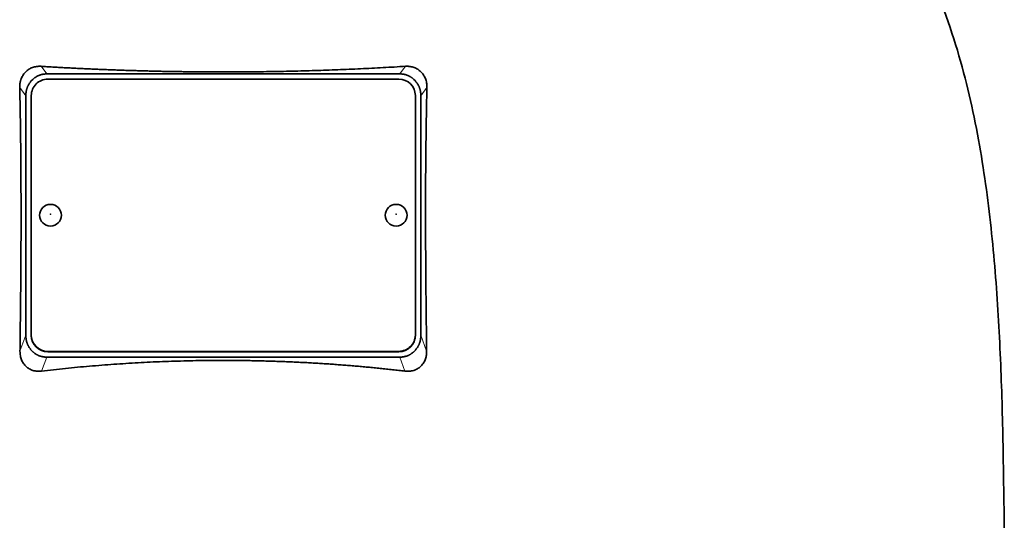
# Model space of a CAD drawing. Header units: millimetres. Extents: x 462 to 1346, y -1444 to 1443.
# Tile 25 of 29: x 1076 to 1255, y 719 to 810. Entities that reach past the tile are written whole.
import ezdxf

# ---------------------------------------------------------------- set-up
doc = ezdxf.new("R2010")
doc.units = ezdxf.units.MM
doc.layers.add('VSI344-454_TESTA', color=7, linetype='Continuous')

# ---------------------------------------------------------------- blocks, each defined once
blk = doc.blocks.new('SE3')
at = {"layer": 'VSI344-454_TESTA', "color": 4, "linetype": 'Continuous', "lineweight": 9}
for p, q in [((1080.69, 799.97), (1079.66, 801.36)), ((1146.08, 801.36), (1145.05, 799.97)), ((1076.87, 795.99), (1075.76, 797.5)), ((1149.98, 797.5), (1148.87, 795.99)), ((1075.81, 749.42), (1076.87, 752.33)), ((1148.87, 752.33), (1149.93, 749.42)), ((1080.87, 749.4), (1080.87, 749.34)), ((1144.87, 749.34), (1144.87, 749.4)), ((1079.75, 745.79), (1080.69, 748.35)), ((1145.05, 748.35), (1145.98, 745.79))]:
    blk.add_line(p, q, dxfattribs=at)
at = {"layer": 'VSI344-454_TESTA', "color": 7, "linetype": 'Continuous', "lineweight": 35}
for p, q in [((1078.13, 798.96), (1077.87, 798.7)), ((1080.69, 799.97), (1145.05, 799.97)), ((1144.87, 799.03), (1080.87, 799.03)), ((1147.87, 798.7), (1147.61, 798.96)), ((1076.87, 795.99), (1076.87, 752.33)), ((1077.87, 796.05), (1077.87, 752.38)), ((1147.87, 752.38), (1147.87, 796.05)), ((1148.87, 795.99), (1148.87, 752.33)), ((1077.87, 752.32), (1077.87, 752.38)), ((1147.87, 752.38), (1147.87, 752.32)), ((1077.87, 749.62), (1078.14, 749.34)), ((1080.87, 749.4), (1144.87, 749.4)), ((1080.87, 749.34), (1144.87, 749.34)), ((1147.59, 749.34), (1147.87, 749.62)), ((1080.69, 748.35), (1145.05, 748.35))]:
    blk.add_line(p, q, dxfattribs=at)
for centre, major_axis, start_param, end_param in [((1080.87, 796.05), (3, 0), 1.570796, 3.141593), ((1144.87, 796.05), (3, 0), 0, 1.570796), ((1080.87, 752.38), (-3, 0), 0, 1.570796), ((1080.87, 752.32), (3, 0), 3.141593, 4.712389), ((1144.87, 752.38), (-3, 0), 1.570796, 3.141593), ((1144.87, 752.32), (3, 0), 4.712389, 6.283185)]:
    blk.add_ellipse(centre, major_axis=major_axis, ratio=0.992546, start_param=start_param, end_param=end_param, dxfattribs=at)
for centre in [(1081.37, 774.21), (1144.37, 774.21)]:
    blk.add_ellipse(centre, major_axis=(2, 0), ratio=0.992546, dxfattribs=at)
at = {"layer": 'VSI344-454_TESTA', "color": 4, "linetype": 'Continuous', "lineweight": 9}
for centre in [(1081.37, 774.39), (1144.37, 774.39)]:
    blk.add_ellipse(centre, major_axis=(-0.0635, 0), ratio=0.992546, dxfattribs=at)
at = {"layer": 'VSI344-454_TESTA', "color": 7, "linetype": 'Continuous', "lineweight": 35}
for points, knots in [([(1228.13, 850.81), (1229.59, 845.94), (1233.55, 836.1), (1240.81, 820.94), (1246.99, 804.59), (1250.74, 788.06), (1252.96, 771.91), (1254.21, 755.94), (1254.88, 740.06), (1255.09, 726.29), (1255.22, 717.74), (1255.22, 714.39)], [0, 0, 0, 0, 0.117079, 0.240569, 0.360617, 0.476421, 0.590288, 0.703407, 0.816259, 0.929029, 1, 1, 1, 1]), ([(1075.76, 797.5), (1075.76, 797.58), (1075.75, 797.72), (1075.76, 797.93), (1075.79, 798.14), (1075.82, 798.35), (1075.86, 798.55), (1075.91, 798.75), (1075.97, 798.95), (1076.11, 799.31), (1076.37, 799.82), (1076.85, 800.39), (1077.33, 800.77), (1077.75, 801), (1078.1, 801.15), (1078.46, 801.26), (1078.85, 801.33), (1079.25, 801.37), (1079.53, 801.36), (1079.66, 801.36)], [0, 0, 0, 0, 0.035549, 0.070458, 0.104811, 0.138697, 0.172208, 0.205437, 0.238483, 0.271444, 0.392179, 0.509734, 0.62349, 0.681765, 0.74041, 0.802087, 0.865142, 0.932062, 1, 1, 1, 1]), ([(1079.66, 801.36), (1080.01, 801.34), (1080.71, 801.29), (1081.77, 801.23), (1082.82, 801.17), (1083.88, 801.11), (1084.94, 801.06), (1086, 801), (1087.06, 800.95), (1088.13, 800.9), (1089.19, 800.85), (1090.26, 800.81), (1091.33, 800.76), (1092.4, 800.72), (1093.47, 800.68), (1094.54, 800.64), (1095.62, 800.61), (1096.69, 800.58), (1097.77, 800.54), (1098.84, 800.52), (1099.92, 800.49), (1101, 800.46), (1102.08, 800.44), (1103.16, 800.42), (1104.23, 800.4), (1105.31, 800.39), (1106.39, 800.37), (1107.47, 800.36), (1108.55, 800.35), (1109.63, 800.35), (1110.71, 800.34), (1111.79, 800.34), (1113.21, 800.34), (1114.96, 800.34), (1117.05, 800.35), (1119.14, 800.37), (1121.24, 800.4), (1123.33, 800.43), (1125.41, 800.48), (1127.5, 800.53), (1129.58, 800.59), (1131.66, 800.66), (1133.74, 800.73), (1135.81, 800.82), (1137.88, 800.91), (1139.94, 801.01), (1141.99, 801.12), (1144.04, 801.23), (1145.4, 801.32), (1146.08, 801.36)], [0, 0, 0, 0, 0.016211, 0.032418, 0.048618, 0.064813, 0.081003, 0.097187, 0.113366, 0.129539, 0.145707, 0.161869, 0.178026, 0.194178, 0.210323, 0.226464, 0.242598, 0.258728, 0.274851, 0.29097, 0.307082, 0.323189, 0.339291, 0.355387, 0.371478, 0.387563, 0.403642, 0.419716, 0.435784, 0.451847, 0.467904, 0.483956, 0.500002, 0.531096, 0.562211, 0.593346, 0.624503, 0.65568, 0.686878, 0.718097, 0.749337, 0.780598, 0.811879, 0.843181, 0.874504, 0.905847, 0.937211, 0.968595, 1, 1, 1, 1]), ([(1146.08, 801.36), (1146.14, 801.36), (1146.28, 801.37), (1146.49, 801.37), (1146.69, 801.35), (1146.96, 801.32), (1147.28, 801.26), (1147.64, 801.15), (1147.99, 801), (1148.41, 800.77), (1148.89, 800.39), (1149.37, 799.82), (1149.66, 799.25), (1149.84, 798.75), (1149.93, 798.35), (1149.98, 797.93), (1149.98, 797.65), (1149.98, 797.5)], [0, 0, 0, 0, 0.03415, 0.067958, 0.101516, 0.134917, 0.197958, 0.259657, 0.318285, 0.37658, 0.490339, 0.607904, 0.728718, 0.794673, 0.861368, 0.929571, 1, 1, 1, 1]), ([(1075.81, 749.42), (1075.82, 750.11), (1075.84, 751.49), (1075.86, 753.54), (1075.88, 755.55), (1075.91, 757.54), (1075.93, 760.13), (1075.96, 763.31), (1075.98, 767.03), (1076, 770.61), (1076, 773.82), (1076, 776.68), (1075.99, 779.21), (1075.98, 781.69), (1075.96, 784.12), (1075.94, 786.49), (1075.92, 788.8), (1075.88, 791.06), (1075.85, 793.26), (1075.8, 795.4), (1075.77, 796.81), (1075.76, 797.5)], [0, 0, 0, 0, 0.042884, 0.085115, 0.126688, 0.167598, 0.207845, 0.287396, 0.364258, 0.438438, 0.509943, 0.563651, 0.616305, 0.667913, 0.718481, 0.768017, 0.816527, 0.864002, 0.910419, 0.955757, 1, 1, 1, 1]), ([(1149.98, 797.5), (1149.97, 797.14), (1149.96, 796.4), (1149.93, 795.28), (1149.91, 794.15), (1149.89, 793.01), (1149.87, 791.84), (1149.85, 790.66), (1149.83, 789.47), (1149.82, 788.26), (1149.8, 787.04), (1149.77, 784.31), (1149.74, 779.96), (1149.73, 774.09), (1149.75, 768.09), (1149.78, 763.1), (1149.82, 759.01), (1149.85, 755.89), (1149.89, 752.69), (1149.92, 750.52), (1149.93, 749.42)], [0, 0, 0, 0, 0.02336, 0.047015, 0.070963, 0.095203, 0.119731, 0.144544, 0.169639, 0.195013, 0.220662, 0.246585, 0.366346, 0.49242, 0.612327, 0.739264, 0.80163, 0.865878, 0.932007, 1, 1, 1, 1]), ([(1079.75, 745.79), (1079.68, 745.78), (1079.55, 745.77), (1079.34, 745.76), (1079.14, 745.76), (1078.87, 745.78), (1078.55, 745.82), (1078.05, 745.94), (1077.49, 746.19), (1076.9, 746.62), (1076.42, 747.18), (1076.12, 747.73), (1075.96, 748.21), (1075.87, 748.6), (1075.81, 749), (1075.81, 749.28), (1075.81, 749.42)], [0, 0, 0, 0, 0.034295, 0.068252, 0.101955, 0.13549, 0.200043, 0.26353, 0.385465, 0.503768, 0.621447, 0.741636, 0.803924, 0.867307, 0.933144, 1, 1, 1, 1]), ([(1149.93, 749.42), (1149.93, 749.35), (1149.93, 749.21), (1149.92, 749), (1149.9, 748.8), (1149.86, 748.53), (1149.78, 748.21), (1149.66, 747.85), (1149.5, 747.51), (1149.24, 747.09), (1148.85, 746.63), (1148.26, 746.19), (1147.69, 745.95), (1147.19, 745.82), (1146.8, 745.77), (1146.4, 745.75), (1146.12, 745.78), (1145.98, 745.79)], [0, 0, 0, 0, 0.033557, 0.066787, 0.099773, 0.132599, 0.195864, 0.258046, 0.318335, 0.378144, 0.495718, 0.614111, 0.73627, 0.799835, 0.864479, 0.931713, 1, 1, 1, 1]), ([(1145.98, 745.79), (1145.61, 745.83), (1144.86, 745.92), (1143.73, 746.05), (1142.6, 746.17), (1141.47, 746.29), (1140.34, 746.41), (1139.2, 746.52), (1138.07, 746.62), (1136.93, 746.72), (1135.79, 746.82), (1134.65, 746.91), (1133.51, 746.99), (1132.37, 747.08), (1131.23, 747.15), (1130.09, 747.22), (1128.94, 747.29), (1127.8, 747.36), (1126.65, 747.41), (1125.5, 747.47), (1124.36, 747.52), (1123.21, 747.56), (1122.06, 747.6), (1120.91, 747.63), (1119.76, 747.66), (1118.61, 747.69), (1117.47, 747.71), (1116.32, 747.73), (1115.17, 747.74), (1114.02, 747.75), (1112.51, 747.75), (1110.65, 747.74), (1108.43, 747.72), (1106.2, 747.67), (1103.98, 747.61), (1101.76, 747.53), (1099.55, 747.44), (1097.33, 747.32), (1095.12, 747.19), (1092.91, 747.05), (1090.7, 746.88), (1088.5, 746.7), (1086.31, 746.5), (1084.12, 746.28), (1081.93, 746.05), (1080.48, 745.88), (1079.75, 745.79)], [0, 0, 0, 0, 0.017368, 0.034723, 0.052068, 0.069401, 0.086724, 0.104036, 0.121338, 0.13863, 0.155913, 0.173186, 0.19045, 0.207705, 0.224952, 0.242191, 0.259422, 0.276645, 0.293862, 0.311071, 0.328273, 0.34547, 0.36266, 0.379845, 0.397024, 0.414198, 0.431367, 0.448532, 0.465693, 0.48285, 0.500003, 0.533168, 0.566348, 0.599545, 0.63276, 0.665997, 0.699257, 0.732542, 0.765855, 0.799198, 0.832572, 0.865981, 0.899426, 0.93291, 0.966434, 1, 1, 1, 1])]:
    blk.add_open_spline(points, degree=3, knots=knots, dxfattribs=at)
for points in [[(1077.87, 798.7), (1076.87, 797.57), (1076.87, 795.99)], [(1080.69, 799.97), (1079.18, 799.97), (1078.13, 798.96)], [(1147.61, 798.96), (1146.56, 799.97), (1145.05, 799.97)], [(1148.87, 795.99), (1148.87, 797.57), (1147.87, 798.7)], [(1076.87, 752.33), (1076.87, 750.75), (1077.87, 749.62)], [(1147.87, 749.62), (1148.87, 750.75), (1148.87, 752.33)], [(1078.14, 749.34), (1079.19, 748.35), (1080.69, 748.35)], [(1145.05, 748.35), (1146.55, 748.35), (1147.59, 749.34)]]:
    blk.add_open_spline(points, degree=2, dxfattribs=at)

msp = doc.modelspace()

# ---------------------------------------------------------------- block references
msp.add_blockref('SE3', (0, 0))

doc.saveas('drawing.dxf')
